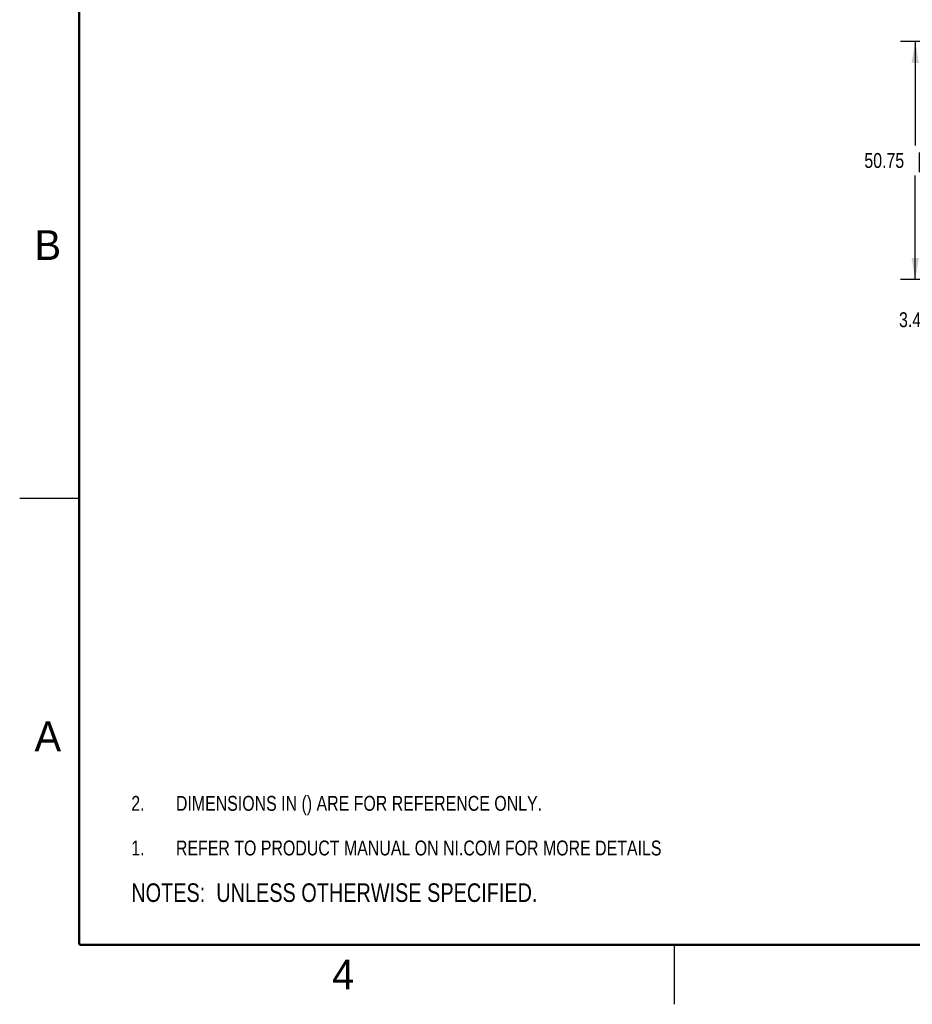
# Model space of a CAD drawing. Header units: inches. Extents: x 0 to 22, y 0 to 17.
# Tile 1 of 24: x 0 to 7.5, y 0 to 8.3. Entities that reach past the tile are written whole.
import ezdxf

# ---------------------------------------------------------------- set-up
doc = ezdxf.new("R2010")
doc.units = ezdxf.units.IN
doc.header["$LTSCALE"] = 1.21
doc.header["$MEASUREMENT"] = 0
doc.layers.get('0').update_dxf_attribs({"linetype": 'CONTINUOUS'})
doc.layers.add('DETAIL', color=7, linetype='CONTINUOUS')
doc.layers.add('DIMENSIONS', color=7, linetype='CONTINUOUS')
doc.styles.get("Standard").update_dxf_attribs({"font": 'txt', "width": 0.8})
doc.styles.add('TEXTSTYLE_2', font='txt')
doc.dimstyles.new('DIMSTYLE_1', dxfattribs={"dimtxt": 0.125, "dimasz": 0.18, "dimexe": 0.125, "dimexo": 0.0625, "dimgap": 0.0625, "dimtad": 0, "dimtih": 1, "dimtoh": 1, "dimdsep": 46, "dimtxsty": 'STANDARD', "dimblk": '_FILLED', "dimblk1": '_FILLED', "dimblk2": '_FILLED', "dimcen": 0.09, "dimadec": 0, "dimazin": 0, "dimtp": 0.02, "dimtm": 0.02, "dimtfac": 1, "dimtofl": 0, "dimtmove": 0, "dimatfit": 3, "dimldrblk": '_FILLED', "dimfxl": 1, "dimtolj": 1, "dimarcsym": 0})

# ---------------------------------------------------------------- blocks, each defined once
blk = doc.blocks.new('CUSTOM_NOTE_BL0', base_point=(3.6251, 1.3124))
at = {"color": 2, "linetype": 'CONTINUOUS', "width": 0.8}
for s, p in [('1.', (0.9376, 1.2498)), ('REFER TO PRODUCT MANUAL ON NI.COM FOR MORE DETAILS', (1.3125, 1.25))]:
    blk.add_text(s, height=0.125, dxfattribs=at).set_placement(p)
blk = doc.blocks.new('_FILLED')
at = {"color": 0, "linetype": 'BYBLOCK'}
blk.add_solid([(0, 0), (-1, 0.174), (-1, -0.174)], dxfattribs=at)
blk = doc.blocks.new('*D5')
at = {"layer": 'DIMENSIONS', "color": 2, "linetype": 'CONTINUOUS'}
for p, q in [((9.0285, 8.0844), (7.3982, 8.0844)), ((7.5232, 8.0844), (7.5232, 7.2104)), ((7.5232, 6.0864), (7.5232, 6.9604)), ((12.0763, 6.0864), (7.3982, 6.0864))]:
    blk.add_line(p, q, dxfattribs=at)
at = {"layer": 'DIMENSIONS', "color": 2, "linetype": 'CONTINUOUS', "xscale": 0.18, "yscale": 0.18, "zscale": 0.18}
for p, rotation in [((7.5232, 8.0844), 90), ((7.5232, 6.0864), 270)]:
    blk.add_blockref('_FILLED', p, dxfattribs=dict(at, rotation=rotation))
at = {"layer": 'DIMENSIONS', "color": 2, "linetype": 'CONTINUOUS', "insert": (7.5232, 7.1479), "char_height": 0.125, "width": 1.325, "attachment_point": 2, "line_spacing_factor": 0.9}
blk.add_mtext('50.75{\\Ftxt.shx;\\W1.000000;\\H0.125000; }[1.998]', dxfattribs=at)
blk = doc.blocks.new('*D10')
at = {"layer": 'DIMENSIONS', "color": 2, "linetype": 'CONTINUOUS'}
for p, q in [((8.2732, 6.2222), (8.2732, 6.5822)), ((10.9599, 6.2222), (8.1482, 6.2222)), ((9.1576, 6.0864), (8.1482, 6.0864)), ((8.2732, 6.0864), (8.2732, 5.7486)), ((8.2732, 5.7486), (8.1557, 5.7486))]:
    blk.add_line(p, q, dxfattribs=at)
at = {"layer": 'DIMENSIONS', "color": 2, "linetype": 'CONTINUOUS', "xscale": 0.18, "yscale": 0.18, "zscale": 0.18}
for p, rotation in [((8.2732, 6.2222), 270), ((8.2732, 6.0864), 90)]:
    blk.add_blockref('_FILLED', p, dxfattribs=dict(at, rotation=rotation))
at = {"layer": 'DIMENSIONS', "color": 2, "linetype": 'CONTINUOUS', "insert": (8.0932, 5.8111), "char_height": 0.125, "width": 1.125, "attachment_point": 3, "line_spacing_factor": 0.9}
blk.add_mtext('3.45{\\Ftxt.shx;\\W1.000000;\\H0.125000; }[.136]', dxfattribs=at)
blk = doc.blocks.new('NOTES_HEADER_BL1', base_point=(3.1215, 0.9375))
at = {"layer": 'DETAIL', "color": 2, "linetype": 'CONTINUOUS', "width": 0.8}
blk.add_text('NOTES:  UNLESS OTHERWISE SPECIFIED.', height=0.156, dxfattribs=at).set_placement((0.9375, 0.8595))
blk = doc.blocks.new('DIMS_REF_BL3', base_point=(3.1251, 1.6874))
at = {"layer": 'DETAIL', "color": 2, "linetype": 'CONTINUOUS', "width": 0.8}
for s, p in [('2.', (0.9376, 1.6248)), ('DIMENSIONS IN () ARE FOR REFERENCE ONLY.', (1.3125, 1.625))]:
    blk.add_text(s, height=0.125, dxfattribs=at).set_placement(p)

msp = doc.modelspace()

# ---------------------------------------------------------------- linework, layer by layer
at = {"color": 2, "linetype": 'CONTINUOUS'}
for p, q in [((0, 4.25), (0.5, 4.25)), ((5.5, 0), (5.5, 0.5))]:
    msp.add_line(p, q, dxfattribs=at)
at = {"color": 7, "linetype": 'CONTINUOUS', "const_width": 0.02}
for points in [[(0.5, 16.5), (0.5, 0.5)], [(0.5, 0.5), (21.5, 0.5)]]:
    msp.add_lwpolyline(points, dxfattribs=at)

# ---------------------------------------------------------------- block references
at = {"color": 2, "linetype": 'CONTINUOUS'}
msp.add_blockref('CUSTOM_NOTE_BL0', (3.6251, 1.3124), dxfattribs=at)
at = {"layer": 'DETAIL', "color": 2, "linetype": 'CONTINUOUS'}
for name, p in [('DIMS_REF_BL3', (3.1251, 1.6874)), ('NOTES_HEADER_BL1', (3.1215, 0.9375))]:
    msp.add_blockref(name, p, dxfattribs=at)

# ---------------------------------------------------------------- texts
at = {"color": 2, "linetype": 'CONTINUOUS', "char_height": 0.25, "width": 0.25, "attachment_point": 1, "line_spacing_factor": 0.9, "style": 'TEXTSTYLE_2'}
for s, insert in [('B', (0.125, 6.5)), ('A', (0.125, 2.375)), ('4', (2.625, 0.375))]:
    msp.add_mtext(s, dxfattribs=dict(at, insert=insert))

# ---------------------------------------------------------------- dimensions: what is measured, and where the dimension line sits
at = {"layer": 'DIMENSIONS', "color": 2, "linetype": 'CONTINUOUS'}
for base, p1, p2, angle, picture, middle in [((7.5232, 6.0864), (9.091, 8.0844), (12.1388, 6.0864), 270, '*D5', (7.5232, 7.0854)), ((8.2732, 6.2222), (9.2201, 6.0864), (11.0224, 6.2222), 90, '*D10', (7.5307, 5.7486))]:
    dim = msp.add_linear_dim(base=base, p1=p1, p2=p2, angle=angle, dimstyle='DIMSTYLE_1', dxfattribs=at)
    dim.commit()
    dim.dimension.update_dxf_attribs({"geometry": picture, "text_midpoint": middle, "dimtype": 160})

doc.saveas('drawing.dxf')
